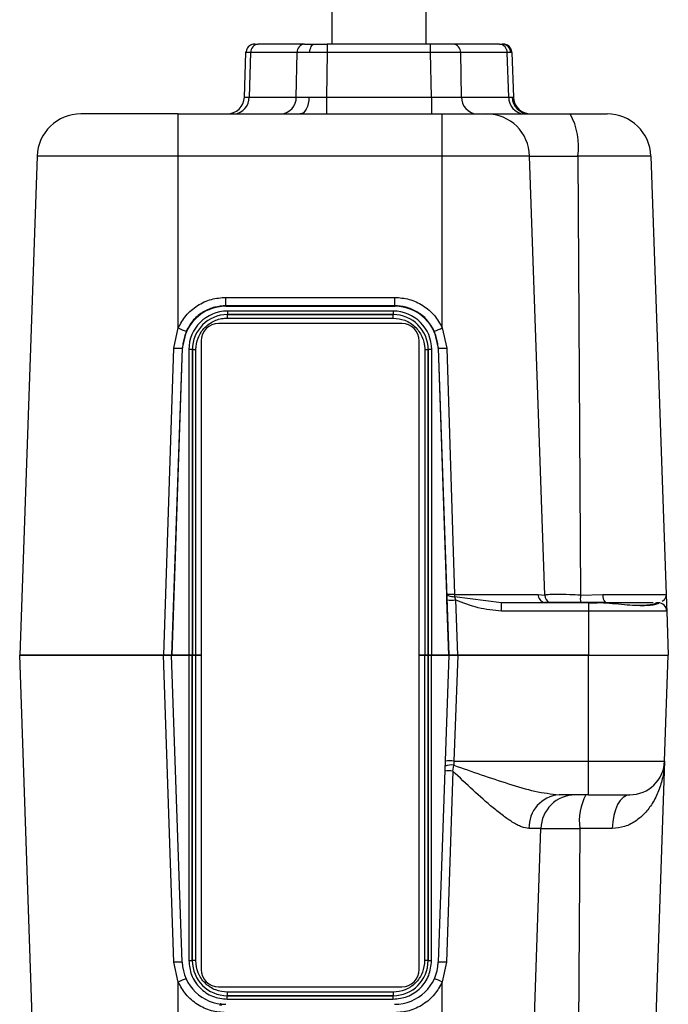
# Model space of a CAD drawing. Header units: millimetres. Extents: x 15 to 415, y 5 to 292.
# Tile 23 of 57: x 267 to 279, y 90 to 108. Entities that reach past the tile are written whole.
import ezdxf

# ---------------------------------------------------------------- set-up
doc = ezdxf.new("R2010")
doc.units = ezdxf.units.MM

msp = doc.modelspace()

# ---------------------------------------------------------------- linework, layer by layer
at = {"color": 7, "linetype": 'Continuous', "lineweight": 25}
for p, q in [((272.524597, 131.761123), (272.524597, 107.952992)), ((274.324597, 107.952992), (274.324597, 131.757616)), ((272.006604, 107.952992), (271.119158, 107.952992)), ((272.439353, 107.952992), (272.439353, 107.792142)), ((274.409841, 107.952992), (272.439353, 107.952992)), ((274.409841, 107.792142), (274.409841, 107.952992)), ((275.730036, 107.952992), (274.84259, 107.952992)), ((275.730036, 107.952992), (275.779956, 107.952992)), ((270.855937, 106.941359), (270.885647, 107.792142)), ((270.885647, 107.792142), (270.887317, 107.81056)), ((270.974909, 107.792142), (270.945199, 106.941359)), ((271.862355, 107.792142), (270.974909, 107.792142)), ((271.845202, 106.941359), (271.862355, 107.792142)), ((272.439353, 107.792142), (272.4222, 106.941359)), ((274.409841, 107.792142), (272.439353, 107.792142)), ((274.426994, 106.941359), (274.409841, 107.792142)), ((275.003993, 106.941359), (274.98684, 107.792142)), ((275.874286, 107.792142), (274.98684, 107.792142)), ((275.940839, 107.792347), (275.874286, 107.792142)), ((275.903996, 106.941359), (275.874286, 107.792142)), ((275.963547, 107.792142), (275.940839, 107.792347)), ((275.963547, 107.792142), (275.993257, 106.941359)), ((270.945199, 106.941359), (271.845202, 106.941359)), ((272.4222, 106.941359), (272.4222, 106.619659)), ((272.4222, 106.941359), (274.426994, 106.941359)), ((274.426994, 106.941359), (274.426994, 106.619659)), ((275.003993, 106.941359), (275.903996, 106.941359)), ((275.903996, 106.941359), (275.97057, 106.940949)), ((275.97057, 106.940949), (275.993257, 106.941359)), ((269.591264, 106.619659), (267.729338, 106.619659)), ((269.591264, 105.815409), (269.591264, 106.619659)), ((269.591264, 106.619659), (274.63573, 106.619659)), ((274.63573, 105.815409), (274.63573, 106.619659)), ((266.896512, 105.815409), (266.563749, 96.286326)), ((269.591264, 105.815409), (266.896512, 105.815409)), ((269.591264, 102.533906), (269.591264, 105.815409)), ((274.63573, 105.815409), (269.591264, 105.815409)), ((274.63573, 102.536362), (274.63573, 105.815409)), ((276.303885, 105.815409), (274.63573, 105.815409)), ((276.592128, 97.429597), (276.303885, 105.815409)), ((276.303885, 105.815409), (277.223671, 105.815409)), ((277.223671, 105.815409), (277.275348, 97.429597)), ((278.619349, 105.815409), (277.223671, 105.815409)), ((278.619349, 105.815409), (278.911574, 97.447176)), ((270.502138, 102.956873), (270.502138, 103.117622)), ((270.502138, 103.117622), (273.72599, 103.117622)), ((273.72599, 102.956873), (273.72599, 103.117622)), ((270.502138, 102.956873), (270.502138, 102.948336)), ((273.72599, 102.956873), (270.502138, 102.956873)), ((270.502138, 102.948336), (273.72599, 102.948336)), ((273.697397, 102.855361), (270.53073, 102.855361)), ((270.53073, 102.855361), (270.53073, 102.788735)), ((273.697397, 102.855361), (273.697397, 102.788735)), ((273.72599, 102.956873), (273.72599, 102.948336)), ((273.697397, 102.788735), (270.53073, 102.788735)), ((270.53073, 102.788735), (270.53073, 102.788573)), ((270.53073, 102.788573), (273.697397, 102.788573)), ((270.53073, 102.721947), (270.53073, 102.788573)), ((270.53073, 102.721947), (273.697397, 102.721947)), ((273.697397, 102.788573), (273.697397, 102.788735)), ((273.697397, 102.721947), (273.697397, 102.788573)), ((269.505181, 102.148834), (269.591264, 102.533906)), ((269.74252, 102.469969), (269.666565, 102.148838)), ((273.86293, 102.619659), (270.36293, 102.619659)), ((274.561588, 102.148839), (274.484663, 102.472017)), ((274.63573, 102.536362), (274.720322, 102.148835)), ((270.029597, 102.286326), (270.029597, 90.286326)), ((274.196264, 90.286326), (274.196264, 102.286326)), ((269.3172, 96.286326), (269.505181, 102.148834)), ((269.666565, 102.148838), (269.468586, 96.286326)), ((269.469251, 96.286326), (269.673965, 102.14858)), ((269.673965, 102.14858), (269.666565, 102.148838)), ((269.795028, 102.119659), (269.795028, 96.286326)), ((269.861654, 102.119659), (269.795028, 102.119659)), ((269.861654, 102.119659), (269.861654, 96.286326)), ((269.861817, 102.119659), (269.861654, 102.119659)), ((269.861817, 96.286326), (269.861817, 102.119659)), ((269.861817, 102.119659), (269.928443, 102.119659)), ((269.928443, 96.286326), (269.928443, 102.119659)), ((274.299684, 102.119659), (274.366311, 102.119659)), ((274.299684, 102.119659), (274.299684, 96.286326)), ((274.366473, 102.119659), (274.366311, 102.119659)), ((274.366311, 102.119659), (274.366311, 96.286326)), ((274.366473, 96.286326), (274.366473, 102.119659)), ((274.433099, 102.119659), (274.366473, 102.119659)), ((274.433099, 96.286326), (274.433099, 102.119659)), ((274.561588, 102.148839), (274.554162, 102.14858)), ((274.554162, 102.14858), (274.758877, 96.286326)), ((274.720476, 97.447179), (274.561588, 102.148839)), ((274.720322, 102.148835), (274.86751, 97.447176)), ((274.723544, 97.3409), (274.720476, 97.447179)), ((274.86751, 97.447176), (276.464945, 97.447176)), ((274.868424, 97.402161), (274.890007, 97.340896)), ((275.768346, 97.286326), (274.868424, 97.40216)), ((276.464945, 97.447176), (276.592128, 97.429597)), ((277.275348, 97.429597), (277.700516, 97.447176)), ((277.700516, 97.447176), (278.911574, 97.447176)), ((274.759083, 96.286326), (274.723544, 97.3409)), ((274.890007, 97.340896), (274.925547, 96.286326)), ((277.424597, 97.286326), (275.768346, 97.286326)), ((275.768346, 97.125476), (275.768346, 97.286326)), ((276.677803, 97.291055), (276.591647, 97.288857)), ((277.754261, 97.288857), (277.276262, 97.291055)), ((277.424597, 97.286326), (277.424597, 97.125476)), ((277.424597, 97.286326), (277.593109, 97.286326)), ((278.663293, 97.286326), (277.7637, 97.286326)), ((278.686736, 97.261918), (278.688008, 97.26104)), ((278.726432, 97.286326), (278.745538, 97.286326)), ((278.756243, 97.286326), (278.745538, 97.286326)), ((277.424597, 97.125476), (275.768346, 97.125476)), ((277.424597, 97.125476), (277.424597, 96.286326)), ((278.922808, 97.125476), (277.424597, 97.125476)), ((278.922808, 97.125476), (278.952112, 96.286326)), ((266.563749, 96.286326), (269.3172, 96.286326)), ((266.896512, 86.757243), (266.563749, 96.286326)), ((269.312244, 96.286326), (266.563749, 96.286326)), ((269.506609, 90.42391), (269.312244, 96.286326)), ((269.668179, 90.42391), (269.463459, 96.286326)), ((269.463459, 96.286326), (269.793895, 96.286326)), ((269.795028, 96.286326), (269.469251, 96.286326)), ((269.793895, 96.286326), (269.793895, 90.452992)), ((269.860521, 96.286326), (269.793895, 96.286326)), ((269.795028, 96.286326), (269.861654, 96.286326)), ((269.860521, 96.286326), (269.860521, 90.452992)), ((269.860684, 90.452992), (269.860684, 96.286326)), ((269.861654, 96.286326), (269.861817, 96.286326)), ((269.928443, 96.286326), (269.861817, 96.286326)), ((269.861817, 96.286326), (269.92731, 96.286326)), ((269.92731, 90.452992), (269.92731, 96.286326)), ((270.029597, 96.286326), (269.92731, 96.286326)), ((269.928443, 96.286326), (270.029597, 96.286326)), ((274.196264, 96.286326), (274.299684, 96.286326)), ((274.298551, 96.286326), (274.196264, 96.286326)), ((274.298551, 96.286326), (274.298551, 90.452992)), ((274.298551, 96.286326), (274.365177, 96.286326)), ((274.36534, 96.286326), (274.299684, 96.286326)), ((274.365177, 96.286326), (274.365177, 90.452992)), ((274.36534, 96.286326), (274.365177, 96.286326)), ((274.36534, 90.452992), (274.36534, 96.286326)), ((274.431966, 96.286326), (274.36534, 96.286326)), ((274.366473, 96.286326), (274.433099, 96.286326)), ((274.431966, 90.452992), (274.431966, 96.286326)), ((274.431966, 96.286326), (274.762402, 96.286326)), ((274.758877, 96.286326), (274.433099, 96.286326)), ((274.762402, 96.286326), (274.557682, 90.42391)), ((274.925547, 96.286326), (274.759083, 96.286326)), ((274.762402, 96.286326), (274.928967, 96.286326)), ((274.928967, 96.286326), (274.858313, 94.263059)), ((274.925547, 96.286326), (277.424597, 96.286326)), ((277.424597, 96.286326), (274.928967, 96.286326)), ((277.424597, 96.286326), (278.952112, 96.286326)), ((277.424597, 94.263059), (277.424597, 96.286326)), ((278.881458, 94.263059), (278.952112, 96.286326)), ((274.858313, 94.263059), (274.854912, 94.185143)), ((274.858313, 94.263059), (277.424597, 94.263059)), ((277.424597, 94.263059), (278.881458, 94.263059)), ((277.424597, 93.619659), (277.424597, 94.263059)), ((278.881458, 94.263059), (278.619349, 86.757243)), ((274.834697, 94.073393), (274.716836, 90.42391)), ((274.834697, 94.073393), (274.854912, 94.185143)), ((277.424597, 93.619659), (276.867633, 93.619659)), ((276.517649, 92.976259), (276.29086, 92.976259)), ((276.303885, 86.757243), (276.517649, 92.976259)), ((276.517649, 92.976259), (277.261996, 92.976259)), ((277.261996, 92.976259), (277.223671, 86.757243)), ((277.881677, 92.976259), (277.261996, 92.976259)), ((269.793895, 90.452992), (269.860521, 90.452992)), ((269.860521, 90.452992), (269.860684, 90.452992)), ((269.92731, 90.452992), (269.860684, 90.452992)), ((274.365177, 90.452992), (274.298551, 90.452992)), ((274.365177, 90.452992), (274.36534, 90.452992)), ((274.36534, 90.452992), (274.431966, 90.452992)), ((269.591264, 90.043632), (269.506609, 90.42391)), ((274.716836, 90.42391), (274.63573, 90.046124)), ((269.591264, 86.757243), (269.591264, 90.043632)), ((270.36293, 89.952992), (273.86293, 89.952992)), ((274.63573, 86.757243), (274.63573, 90.046124)), ((270.529597, 89.850705), (270.529597, 89.784079)), ((273.696264, 89.850705), (270.529597, 89.850705)), ((270.529597, 89.784079), (270.529597, 89.783916)), ((273.696264, 89.784079), (270.529597, 89.784079)), ((270.529597, 89.783916), (273.696264, 89.783916)), ((270.529597, 89.71729), (270.529597, 89.783916)), ((270.529597, 89.71729), (273.696264, 89.71729)), ((273.696264, 89.850705), (273.696264, 89.784079)), ((273.696264, 89.783916), (273.696264, 89.784079)), ((273.696264, 89.71729), (273.696264, 89.783916))]:
    msp.add_line(p, q, dxfattribs=at)
at = {"color": 7, "linetype": 'Continuous', "lineweight": 25, "flags": 128}
for points in [[(272.106236, 107.793041), (272.108394, 107.824584), (272.113511, 107.854731), (272.121401, 107.882382), (272.131776, 107.906528), (272.144257, 107.926288), (272.158389, 107.94094), (272.173656, 107.949952), (272.189502, 107.952992)], [(272.089029, 106.939562), (272.084714, 106.876476), (272.074479, 106.816183), (272.0587, 106.760881), (272.03795, 106.712589), (272.012988, 106.673069), (271.984723, 106.643763), (271.954189, 106.625741), (271.922497, 106.619659)], [(278.215197, 93.619659), (278.15152, 93.607411), (278.090182, 93.571115), (278.033439, 93.512106), (277.983374, 93.432552), (277.941827, 93.335377), (277.910326, 93.22415), (277.890027, 93.10296), (277.881677, 92.976259)]]:
    msp.add_lwpolyline(points, dxfattribs=at)
at = {"color": 8, "linetype": 'Continuous', "lineweight": 25, "flags": 128}
msp.add_lwpolyline([(276.60296, 97.286326), (276.598024, 97.287641), (276.591647, 97.288857)], dxfattribs=at)
at = {"color": 7, "linetype": 'Continuous', "lineweight": 25}
for centre, radius, start, end in [((271.052212, 107.786326), 0.166667, 90, 130.3528652), ((271.130624, 107.797604), 0.155811, 94.2201228, 182.0086497), ((272.01807, 107.797604), 0.155811, 94.2201228, 182.0086497), ((274.831124, 107.797604), 0.155811, 357.9913503, 85.7798772), ((275.71857, 107.797604), 0.155811, 357.9913503, 85.7798772), ((275.777206, 107.789356), 0.16366, 1.0473204, 89.037279), ((275.796982, 107.786326), 0.166667, 2, 90), ((270.522807, 106.952992), 0.333333, 270, 358), ((270.633768, 106.930437), 0.311623, 274.2201228, 2.0086497), ((271.53377, 106.930437), 0.311623, 274.2201228, 2.0086497), ((275.315424, 106.930437), 0.311623, 177.9913503, 265.7798772), ((276.215427, 106.930437), 0.311623, 177.9913503, 265.7798772), ((276.297835, 106.946932), 0.327319, 181.0473204, 269.037279), ((276.326388, 106.952992), 0.333333, 182, 270), ((267.729338, 105.786326), 0.833333, 90, 178), ((275.477846, 105.79335), 0.826333, 1.529672, 89.5643321), ((275.986374, 106.004858), 1.251717, 351.2947516, 29.4172704), ((277.786523, 105.786326), 0.833333, 2, 90), ((270.502138, 102.119659), 0.828677, 90, 178), ((270.53073, 102.119659), 0.735702, 90, 180), ((273.697397, 102.119659), 0.735702, 0, 90), ((273.72599, 102.119659), 0.828677, 2, 90), ((270.53073, 102.119659), 0.669076, 90, 180), ((270.53073, 102.119659), 0.668913, 90, 180), ((273.697397, 102.119659), 0.669076, 0, 90), ((273.697397, 102.119659), 0.668913, 0, 90), ((270.211225, 103.789658), 1.400451, 243.7245884, 250.4468369), ((270.36293, 102.286326), 0.333333, 90, 180), ((273.86293, 102.286326), 0.333333, 0, 90), ((274.011727, 103.79187), 1.402027, 289.7138693, 296.4279629), ((269.585845, 103.429049), 1.282753, 266.3946642, 273.6078518), ((274.640984, 103.421359), 1.274995, 266.4298213, 273.5676207), ((276.226936, 97.452274), 1.359436, 180.2148897, 182.1126187), ((276.627775, 97.447629), 0.162831, 180.1594493, 257.1808711), ((276.761461, 97.438552), 0.16957, 183.0269371, 240.4387474), ((277.813668, 97.363874), 0.542316, 173.0391636, 187.7166262), ((277.889899, 97.423184), 0.190897, 172.7799627, 224.7217329), ((274.806803, 98.634521), 1.296298, 266.317438, 273.6801228), ((278.745553, 97.203254), 0.083072, 90.0104232, 135.0746556), ((278.756243, 97.119659), 0.166667, 2, 90), ((274.804424, 93.894981), 0.294521, 80.1293034, 113.2110946), ((274.775031, 93.068198), 1.197761, 86.0128986, 93.9871014), ((278.215197, 94.286326), 0.666667, 270, 358), ((274.759911, 92.929647), 1.146188, 86.2589355, 93.7410645), ((276.913622, 92.998209), 0.623149, 94.2323242, 182.0186723), ((277.17848, 92.958612), 0.661066, 90.4356679, 178.470328), ((278.251833, 93.127818), 1.001374, 150.582738, 188.705262), ((269.587394, 89.242158), 1.184509, 86.0893232, 93.9106768), ((270.529597, 90.452992), 0.669076, 180, 270), ((270.529597, 90.452992), 0.668913, 180, 270), ((273.696264, 90.452992), 0.669076, 270, 0), ((273.696264, 90.452992), 0.668913, 270, 0), ((274.637259, 89.249078), 1.177523, 86.1250044, 93.8749956), ((270.501004, 90.452992), 0.833333, 182, 270), ((270.36293, 90.286326), 0.333333, 180, 270), ((273.724857, 90.452992), 0.833333, 270, 358), ((273.86293, 90.286326), 0.333333, 270, 0), ((270.1641, 88.886287), 1.291352, 109.0370604, 116.3334309), ((274.066655, 88.888531), 1.289911, 63.8211578, 71.1263433)]:
    msp.add_arc(centre, radius, start, end, dxfattribs=at)
at = {"color": 8, "linetype": 'Continuous', "lineweight": 25}
for centre, radius, start, end in [((276.637818, 97.227788), 0.074843, 51.4571626, 57.7071059), ((277.229547, 97.257762), 0.057365, 29.8632066, 35.4764325)]:
    msp.add_arc(centre, radius, start, end, dxfattribs=at)
at = {"color": 7, "linetype": 'Continuous', "lineweight": 25}
for points, knots in [([(270.992056, 107.941758), (270.977148, 107.934449), (270.947084, 107.91971), (270.913553, 107.882247), (270.891715, 107.838606), (270.888602, 107.807346), (270.887097, 107.792232)], [0, 0, 0, 0, 0.254236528, 0.512720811, 0.764399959, 1, 1, 1, 1]), ([(272.006604, 107.952992), (272.031068, 107.952992), (272.079994, 107.952992), (272.153001, 107.952992), (272.189502, 107.952992)], [0, 0, 0, 0, 0.500026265, 1, 1, 1, 1]), ([(272.189502, 107.952992), (272.228938, 107.952992), (272.307815, 107.952992), (272.395506, 107.952992), (272.439353, 107.952992)], [0, 0, 0, 0, 0.499973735, 1, 1, 1, 1]), ([(274.84259, 107.952992), (274.817877, 107.952992), (274.768459, 107.952992), (274.662246, 107.952992), (274.54071, 107.952992), (274.45347, 107.952992), (274.409841, 107.952992)], [0, 0, 0, 0, 0.250047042, 0.5, 0.749952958, 1, 1, 1, 1]), ([(275.901223, 107.916036), (275.900839, 107.916451), (275.889268, 107.92895), (275.872933, 107.935462), (275.85714, 107.941757)], [0, 0, 0, 0, 0.033185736, 1, 1, 1, 1]), ([(275.963188, 107.79219), (275.961469, 107.807267), (275.957908, 107.838503), (275.936637, 107.882475), (275.913006, 107.904869), (275.901223, 107.916036)], [0, 0, 0, 0, 0.318684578, 0.66027343, 1, 1, 1, 1]), ([(272.106236, 107.793041), (272.058116, 107.793004), (271.960738, 107.792931), (271.895404, 107.792407), (271.862355, 107.792142)], [0, 0, 0, 0, 0.4941543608, 1, 1, 1, 1]), ([(272.439353, 107.792142), (272.380207, 107.792407), (272.263283, 107.792931), (272.158176, 107.793004), (272.106236, 107.793041)], [0, 0, 0, 0, 0.505845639, 1, 1, 1, 1]), ([(274.98684, 107.792142), (274.953935, 107.792408), (274.888128, 107.792939), (274.746309, 107.793185), (274.584375, 107.792939), (274.46802, 107.792408), (274.409841, 107.792142)], [0, 0, 0, 0, 0.250007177, 0.5, 0.749992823, 1, 1, 1, 1]), ([(271.845202, 106.941359), (271.878233, 106.940838), (271.943526, 106.939808), (272.04091, 106.939643), (272.089029, 106.939562)], [0, 0, 0, 0, 0.505889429, 1, 1, 1, 1]), ([(272.089029, 106.939562), (272.140973, 106.939643), (272.2461, 106.939808), (272.363041, 106.940838), (272.4222, 106.941359)], [0, 0, 0, 0, 0.494110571, 1, 1, 1, 1]), ([(274.426994, 106.941359), (274.485186, 106.940872), (274.601556, 106.939898), (274.76352, 106.93958), (274.905339, 106.939898), (274.971106, 106.940872), (275.003993, 106.941359)], [0, 0, 0, 0, 0.250028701, 0.5, 0.749971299, 1, 1, 1, 1]), ([(274.63573, 106.619659), (274.732761, 106.619659), (274.933024, 106.619659), (275.199579, 106.619659), (275.402865, 106.619659), (275.457606, 106.619659), (275.484129, 106.619659)], [0, 0, 0, 0, 0.2422597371, 0.5, 0.7577402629, 1, 1, 1, 1]), ([(275.484129, 106.619659), (275.535131, 106.619659), (275.639585, 106.619659), (276.010507, 106.619659), (276.500153, 106.619659), (276.887549, 106.619659), (277.076702, 106.619659)], [0, 0, 0, 0, 0.2441339, 0.500000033, 0.755866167, 1, 1, 1, 1]), ([(277.076702, 106.619659), (277.170525, 106.619659), (277.364166, 106.619659), (277.598525, 106.619659), (277.757264, 106.619659), (277.776973, 106.619659), (277.786523, 106.619659)], [0, 0, 0, 0, 0.242259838, 0.500000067, 0.757740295, 1, 1, 1, 1]), ([(269.591264, 102.533906), (269.637103, 102.615533), (269.7307, 102.782203), (269.95441, 102.969737), (270.218256, 103.094661), (270.408821, 103.110074), (270.502138, 103.117622)], [0, 0, 0, 0, 0.2449120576, 0.5000717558, 0.7551908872, 1, 1, 1, 1]), ([(273.72599, 103.117622), (273.819095, 103.110109), (274.009208, 103.094768), (274.272529, 102.970421), (274.496001, 102.783725), (274.589791, 102.617688), (274.63573, 102.536362)], [0, 0, 0, 0, 0.244833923, 0.49992847, 0.755063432, 1, 1, 1, 1]), ([(270.502138, 102.956873), (270.430091, 102.951473), (270.28106, 102.940301), (270.066993, 102.846411), (269.870219, 102.692774), (269.785905, 102.545666), (269.74252, 102.469969)], [0, 0, 0, 0, 0.226718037, 0.468976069, 0.726748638, 1, 1, 1, 1]), ([(274.484663, 102.472017), (274.441217, 102.547393), (274.356774, 102.693895), (274.160299, 102.846855), (273.946638, 102.940364), (273.797906, 102.951493), (273.72599, 102.956873)], [0, 0, 0, 0, 0.273126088, 0.530856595, 0.773156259, 1, 1, 1, 1]), ([(269.928443, 102.119659), (269.936527, 102.195404), (269.949006, 102.312331), (270.024024, 102.452654), (270.075944, 102.516783), (270.106143, 102.546828), (270.110123, 102.550784), (270.168593, 102.607321), (270.271046, 102.672374), (270.382548, 102.704795), (270.43819, 102.71519), (270.475747, 102.720507), (270.511713, 102.721449), (270.53073, 102.721947)], [0, 0, 0, 0, 0.239396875, 0.369555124, 0.499903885, 0.500506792, 0.50510869, 0.517761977, 0.759374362, 0.879568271, 0.885589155, 0.939504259, 1, 1, 1, 1]), ([(273.697397, 102.721947), (273.773142, 102.713862), (273.890069, 102.701383), (274.030392, 102.626365), (274.094521, 102.574445), (274.124566, 102.544247), (274.128522, 102.540266), (274.185059, 102.481797), (274.250112, 102.379344), (274.282533, 102.267842), (274.292927, 102.212199), (274.298245, 102.174643), (274.299186, 102.138677), (274.299684, 102.119659)], [0, 0, 0, 0, 0.239396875, 0.369555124, 0.499903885, 0.500506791, 0.505108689, 0.517761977, 0.759374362, 0.879568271, 0.885589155, 0.939504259, 1, 1, 1, 1]), ([(274.720476, 97.447179), (274.723211, 97.441472), (274.728863, 97.429679), (274.762758, 97.414965), (274.811068, 97.404665), (274.849717, 97.402977), (274.868424, 97.402161)], [0, 0, 0, 0, 0.242006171, 0.5, 0.757993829, 1, 1, 1, 1]), ([(274.86751, 97.447176), (274.848828, 97.446671), (274.810226, 97.445628), (274.765607, 97.445227), (274.738969, 97.445453), (274.724292, 97.446139), (274.72182, 97.446813), (274.720476, 97.447179)], [0, 0, 0, 0, 0.241641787, 0.499302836, 0.695728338, 0.834466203, 1, 1, 1, 1]), ([(277.275348, 97.429597), (277.204962, 97.43374), (277.03873, 97.443523), (276.814985, 97.444157), (276.652778, 97.443526), (276.610169, 97.433741), (276.592128, 97.429597)], [0, 0, 0, 0, 0.211685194, 0.499941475, 0.788262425, 1, 1, 1, 1]), ([(278.911574, 97.447176), (278.9144, 97.366253), (278.920037, 97.204833), (278.921886, 97.151881), (278.922808, 97.125476)], [0, 0, 0, 0, 0.501318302, 1, 1, 1, 1]), ([(275.768346, 97.125476), (275.617363, 97.141058), (275.314632, 97.172301), (275.031787, 97.284603), (274.890007, 97.340896)], [0, 0, 0, 0, 0.498737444, 1, 1, 1, 1]), ([(277.276262, 97.291055), (277.20909, 97.291232), (277.074234, 97.291587), (276.903465, 97.29053), (276.762997, 97.291798), (276.706217, 97.291303), (276.677803, 97.291055)], [0, 0, 0, 0, 0.248977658, 0.499848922, 0.749707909, 1, 1, 1, 1]), ([(278.754236, 97.27884), (278.757684, 97.277198), (278.769196, 97.271716), (278.714172, 97.251015), (278.610764, 97.234595), (278.459389, 97.227987), (278.274374, 97.234622), (278.06229, 97.251373), (277.829741, 97.275644), (277.672306, 97.282751), (277.593109, 97.286326)], [0, 0, 0, 0, 0.057439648, 0.191714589, 0.327140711, 0.461721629, 0.595944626, 0.731020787, 0.864691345, 1, 1, 1, 1]), ([(278.688008, 97.26104), (278.681425, 97.258411), (278.670571, 97.254075), (278.626011, 97.247037), (278.542073, 97.237523), (278.436984, 97.229894), (278.292809, 97.235554), (278.266204, 97.236599)], [0, 0, 0, 0, 0.225782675, 0.372310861, 0.45063988, 0.898624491, 1, 1, 1, 1]), ([(269.312244, 96.286326), (269.330757, 96.286326), (269.358425, 96.286326), (269.39082, 96.286326), (269.41245, 96.286326), (269.4309, 96.286326), (269.445546, 96.286326), (269.459667, 96.286326), (269.461965, 96.286326), (269.463459, 96.286326)], [0, 0, 0, 0, 0.227733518, 0.340374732, 0.45293898, 0.565494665, 0.678050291, 0.790605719, 1, 1, 1, 1]), ([(269.459192, 96.286326), (269.458646, 96.286326), (269.456506, 96.286326), (269.44533, 96.286326), (269.429708, 96.286326), (269.409869, 96.286326), (269.387235, 96.286326), (269.356751, 96.286326), (269.332402, 96.286326), (269.3172, 96.286326)], [0, 0, 0, 0, 0.048877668, 0.191731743, 0.334494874, 0.477249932, 0.620004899, 0.762759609, 1, 1, 1, 1]), ([(278.881458, 94.263059), (278.872935, 94.161338), (278.856884, 93.969764), (278.773966, 93.696917), (278.659103, 93.463289), (278.514244, 93.271213), (278.340741, 93.117853), (278.135379, 93.002329), (277.962493, 92.984563), (277.881677, 92.976259)], [0, 0, 0, 0, 0.181087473, 0.3410462, 0.499367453, 0.632550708, 0.749105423, 0.882719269, 1, 1, 1, 1]), ([(276.29086, 92.976259), (276.245298, 92.982575), (276.174979, 92.992325), (276.063969, 93.045299), (275.949174, 93.111427), (275.796141, 93.218533), (275.548013, 93.416473), (275.224447, 93.704717), (274.964622, 93.950493), (274.834697, 94.073393)], [0, 0, 0, 0, 0.118404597, 0.18274608, 0.251320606, 0.368658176, 0.500981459, 0.750466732, 1, 1, 1, 1]), ([(274.854912, 94.185143), (275.204302, 94.063233), (275.728543, 93.880313), (276.411253, 93.672282), (276.715652, 93.637183), (276.867633, 93.619659)], [0, 0, 0, 0, 0.500133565, 0.750425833, 1, 1, 1, 1]), ([(277.424597, 93.619659), (277.52803, 93.619659), (277.734895, 93.619659), (277.956698, 93.619659), (278.089366, 93.619659), (278.188099, 93.619659), (278.20452, 93.619659), (278.215197, 93.619659)], [0, 0, 0, 0, 0.249661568, 0.499323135, 0.629727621, 0.759238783, 1, 1, 1, 1]), ([(269.793895, 90.452992), (269.803672, 90.360486), (269.818766, 90.217678), (269.888531, 90.088135), (269.943864, 90.004837), (270.037327, 89.892598), (270.240722, 89.750144), (270.433305, 89.728242), (270.529597, 89.71729)], [0, 0, 0, 0, 0.239759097, 0.370131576, 0.378099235, 0.500700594, 0.750350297, 1, 1, 1, 1]), ([(270.529597, 89.850705), (270.453866, 89.858709), (270.336961, 89.871066), (270.230939, 89.928159), (270.162744, 89.973454), (270.070847, 90.049962), (269.954197, 90.216499), (269.936272, 90.374161), (269.92731, 90.452992)], [0, 0, 0, 0, 0.239758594, 0.3701135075, 0.3779873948, 0.5006991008, 0.7503495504, 1, 1, 1, 1]), ([(273.696264, 89.71729), (273.78877, 89.727068), (273.931579, 89.742161), (274.061122, 89.811926), (274.144419, 89.86726), (274.256658, 89.960722), (274.399112, 90.164117), (274.421015, 90.356701), (274.431966, 90.452992)], [0, 0, 0, 0, 0.239759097, 0.370131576, 0.378099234, 0.500700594, 0.750350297, 1, 1, 1, 1]), ([(274.298551, 90.452992), (274.290547, 90.377262), (274.278191, 90.260356), (274.221097, 90.154334), (274.175802, 90.086139), (274.099294, 89.994242), (273.932757, 89.877592), (273.775095, 89.859667), (273.696264, 89.850705)], [0, 0, 0, 0, 0.239758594, 0.3701135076, 0.3779873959, 0.5006991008, 0.7503495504, 1, 1, 1, 1]), ([(270.501004, 89.458809), (270.407702, 89.466374), (270.217147, 89.481825), (269.95342, 89.607041), (269.73003, 89.794983), (269.63688, 89.961895), (269.591264, 90.043632)], [0, 0, 0, 0, 0.2447828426, 0.4999280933, 0.7551140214, 1, 1, 1, 1]), ([(274.63573, 90.046124), (274.590218, 89.964082), (274.49727, 89.796531), (274.273642, 89.607736), (274.009384, 89.481934), (273.818373, 89.466409), (273.724857, 89.458809)], [0, 0, 0, 0, 0.2448609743, 0.5000721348, 0.7552424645, 1, 1, 1, 1]), ([(270.420068, 89.598569), (270.419067, 89.603419), (270.416982, 89.613517), (270.411947, 89.624126), (270.406049, 89.629107), (270.399968, 89.628168), (270.394445, 89.621411), (270.390224, 89.61059), (270.388529, 89.601693), (270.387777, 89.597745)], [0, 0, 0, 0, 0.1430748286, 0.2978639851, 0.4480681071, 0.5922120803, 0.7421124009, 0.885560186, 1, 1, 1, 1])]:
    msp.add_open_spline(points, degree=3, knots=knots, dxfattribs=at)
for points in [[(271.052212, 107.952992), (271.055146, 107.952992), (271.061015, 107.952992), (271.099777, 107.952992), (271.119158, 107.952992)], [(270.974909, 107.792142), (270.949071, 107.792247), (270.897395, 107.792455), (270.889563, 107.792247), (270.885647, 107.792142)], [(270.855937, 106.941359), (270.859842, 106.941158), (270.867653, 106.940755), (270.91935, 106.941158), (270.945199, 106.941359)]]:
    msp.add_open_spline(points, degree=3, dxfattribs=at)
at = {"color": 8, "linetype": 'Continuous', "lineweight": 25}
msp.add_open_spline([(278.911574, 97.447176), (278.908633, 97.420576), (278.902805, 97.367854), (278.856628, 97.329159), (278.833748, 97.309986)], degree=3, knots=[0, 0, 0, 0, 0.504522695, 1, 1, 1, 1], dxfattribs=at)

doc.saveas('drawing.dxf')
